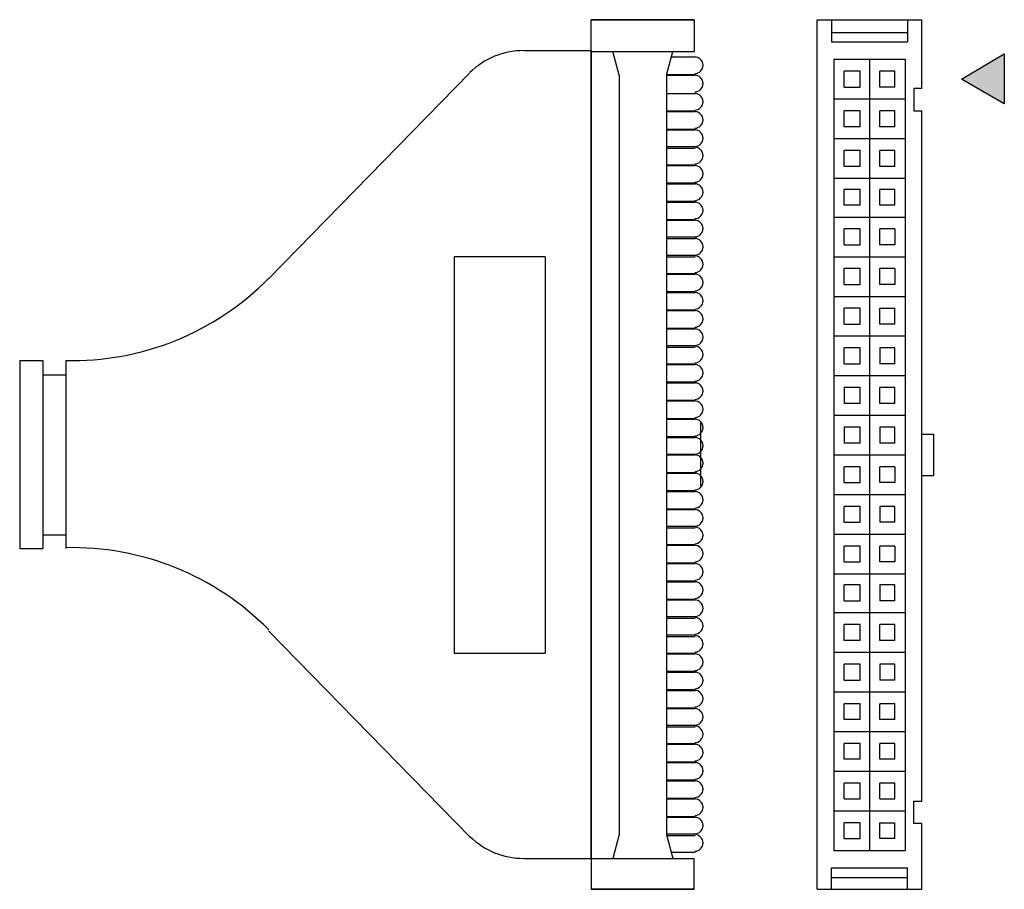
# Model space of a CAD drawing. Header units: inches. Extents: x 0 to 1016, y 0 to 711.
# Tile 5 of 17: x 447 to 522, y 407 to 473. Entities that reach past the tile are written whole.
import ezdxf

# ---------------------------------------------------------------- set-up
doc = ezdxf.new("R2010")
doc.units = ezdxf.units.IN
doc.header["$LTSCALE"] = 10
doc.header["$MEASUREMENT"] = 0

msp = doc.modelspace()

# ---------------------------------------------------------------- hatches: boundary and pattern name
h = msp.add_hatch(color=256)
h.dxf.hatch_style = 2
h.paths.add_polyline_path([(518.687, 468.246), (521.927, 470.166), (521.927, 466.386)])

# ---------------------------------------------------------------- linework, layer by layer
at = {"lineweight": 25}
for p, q in [((490.667, 470.346), (490.667, 472.746)), ((498.467, 472.746), (498.467, 470.346)), ((507.767, 406.926), (507.767, 472.746)), ((507.767, 472.746), (515.687, 472.746)), ((508.847, 472.746), (508.847, 471.066)), ((514.607, 472.746), (514.607, 471.066)), ((515.687, 467.526), (515.687, 472.746)), ((508.847, 471.786), (514.607, 471.786)), ((508.847, 471.066), (514.607, 471.066)), ((485.567, 470.406), (490.667, 470.406)), ((490.667, 470.406), (490.667, 409.266)), ((490.667, 409.266), (490.667, 470.346)), ((490.667, 470.346), (498.467, 470.346)), ((492.767, 468.546), (492.287, 470.346)), ((496.367, 468.546), (496.847, 470.346)), ((496.727, 469.926), (498.527, 469.926)), ((509.027, 469.746), (509.027, 409.866)), ((509.027, 469.746), (514.427, 469.746)), ((511.727, 469.746), (511.727, 409.866)), ((514.427, 469.746), (514.427, 409.866)), ((499.187, 469.266), (499.187, 469.266)), ((509.807, 467.646), (509.807, 468.846)), ((513.647, 468.846), (512.507, 468.846)), ((513.647, 467.646), (513.647, 468.846)), ((466.247, 453.126), (481.487, 468.726)), ((492.767, 468.546), (492.767, 411.066)), ((496.367, 468.606), (498.527, 468.606)), ((496.367, 468.546), (496.367, 411.066)), ((496.367, 468.546), (498.527, 468.546)), ((499.187, 467.886), (499.187, 467.886)), ((515.687, 467.526), (515.087, 467.526)), ((496.367, 467.166), (498.527, 467.166)), ((499.187, 466.506), (499.187, 466.506)), ((509.027, 466.746), (514.427, 466.746)), ((496.427, 465.846), (498.527, 465.846)), ((496.427, 465.786), (498.527, 465.786)), ((509.807, 464.646), (509.807, 465.846)), ((511.007, 465.846), (509.807, 465.846)), ((511.007, 464.646), (511.007, 465.846)), ((512.507, 464.646), (512.507, 465.846)), ((513.647, 465.846), (512.507, 465.846)), ((513.647, 464.646), (513.647, 465.846)), ((515.687, 413.586), (515.687, 465.846)), ((499.187, 465.126), (499.187, 465.126)), ((496.367, 464.466), (498.527, 464.466)), ((496.367, 464.406), (498.527, 464.406)), ((511.007, 464.646), (509.807, 464.646)), ((513.647, 464.646), (512.507, 464.646)), ((499.187, 463.746), (499.187, 463.746)), ((509.027, 463.746), (514.427, 463.746)), ((496.367, 463.146), (498.527, 463.146)), ((496.367, 463.026), (498.527, 463.026)), ((509.807, 461.646), (509.807, 462.846)), ((511.007, 462.846), (509.807, 462.846)), ((511.007, 461.646), (511.007, 462.846)), ((512.507, 461.646), (512.507, 462.846)), ((513.647, 462.846), (512.507, 462.846)), ((513.647, 461.646), (513.647, 462.846)), ((499.187, 462.426), (499.187, 462.426)), ((496.367, 461.766), (498.527, 461.766)), ((496.367, 461.706), (498.527, 461.706)), ((511.007, 461.646), (509.807, 461.646)), ((513.647, 461.646), (512.507, 461.646)), ((499.187, 461.046), (499.187, 461.046)), ((509.027, 460.746), (514.427, 460.746)), ((496.367, 460.386), (498.527, 460.386)), ((496.367, 460.326), (498.527, 460.326)), ((509.807, 458.706), (509.807, 459.906)), ((512.507, 458.706), (512.507, 459.906)), ((499.187, 459.666), (499.187, 459.666)), ((496.367, 459.006), (498.527, 459.006)), ((496.367, 458.946), (498.527, 458.946)), ((511.007, 458.706), (509.807, 458.706)), ((513.647, 458.706), (512.507, 458.706)), ((496.367, 457.626), (498.527, 457.626)), ((496.367, 457.566), (498.527, 457.566)), ((499.187, 458.286), (499.187, 458.286)), ((509.027, 457.806), (514.427, 457.806)), ((499.187, 456.906), (499.187, 456.906)), ((509.807, 455.706), (509.807, 456.906)), ((513.647, 456.906), (512.507, 456.906)), ((496.367, 456.306), (498.527, 456.306)), ((496.367, 456.186), (498.527, 456.186)), ((499.187, 455.526), (499.187, 455.526)), ((487.187, 454.806), (487.187, 424.806)), ((496.367, 454.926), (498.527, 454.926)), ((496.367, 454.806), (498.527, 454.806)), ((509.027, 454.806), (514.427, 454.806)), ((499.187, 454.206), (499.187, 454.206)), ((509.807, 452.706), (509.807, 453.906)), ((513.647, 453.906), (512.507, 453.906)), ((496.367, 453.546), (498.527, 453.546)), ((496.367, 453.486), (498.527, 453.486)), ((499.187, 452.826), (499.187, 452.826)), ((496.367, 452.166), (498.527, 452.166)), ((496.367, 452.106), (498.527, 452.106)), ((509.027, 451.806), (514.427, 451.806)), ((499.187, 451.446), (499.187, 451.446)), ((509.807, 449.706), (509.807, 450.906)), ((513.647, 449.706), (513.647, 450.906)), ((496.367, 450.786), (498.527, 450.786)), ((496.367, 450.726), (498.527, 450.726)), ((496.367, 449.406), (498.527, 449.406)), ((499.187, 450.066), (499.187, 450.066)), ((496.367, 449.346), (498.527, 449.346)), ((499.187, 448.686), (499.187, 448.686)), ((509.027, 448.806), (514.427, 448.806)), ((496.367, 448.086), (498.527, 448.086)), ((496.367, 447.966), (498.527, 447.966)), ((509.807, 446.706), (509.807, 447.906)), ((499.187, 447.366), (499.187, 447.366)), ((450.887, 446.946), (450.887, 432.726)), ((496.367, 446.706), (498.527, 446.706)), ((496.367, 446.646), (498.527, 446.646)), ((513.647, 446.706), (512.507, 446.706)), ((449.147, 445.866), (450.887, 445.866)), ((499.187, 445.986), (499.187, 445.986)), ((509.027, 445.806), (514.427, 445.806)), ((496.367, 445.326), (498.527, 445.326)), ((496.367, 445.266), (498.527, 445.266)), ((513.647, 444.906), (512.507, 444.906)), ((512.507, 443.706), (512.507, 444.906)), ((513.647, 443.706), (513.647, 444.906)), ((499.187, 444.606), (499.187, 444.606)), ((496.367, 443.946), (498.527, 443.946)), ((496.367, 443.886), (498.527, 443.886)), ((511.007, 443.706), (509.807, 443.706)), ((513.647, 443.706), (512.507, 443.706)), ((499.187, 443.226), (499.187, 443.226)), ((509.027, 442.806), (514.427, 442.806)), ((496.367, 442.566), (498.527, 442.566)), ((496.367, 442.506), (498.527, 442.506)), ((498.947, 437.466), (498.947, 442.206)), ((496.367, 441.186), (498.527, 441.186)), ((499.187, 441.846), (499.187, 441.846)), ((515.687, 441.366), (516.587, 441.366)), ((496.367, 441.126), (498.527, 441.126)), ((499.187, 440.466), (499.187, 440.466)), ((511.007, 440.706), (509.807, 440.706)), ((513.647, 440.706), (512.507, 440.706)), ((496.367, 439.866), (498.527, 439.866)), ((496.367, 439.806), (498.527, 439.806)), ((509.027, 439.806), (514.427, 439.806)), ((499.187, 439.146), (499.187, 439.146)), ((496.367, 438.486), (498.527, 438.486)), ((496.367, 438.426), (498.527, 438.426)), ((509.807, 437.706), (509.807, 438.906)), ((513.647, 438.906), (512.507, 438.906)), ((499.187, 437.766), (499.187, 437.766)), ((496.367, 437.106), (498.527, 437.106)), ((496.367, 437.046), (498.527, 437.046)), ((509.027, 436.806), (514.427, 436.806)), ((499.187, 436.386), (499.187, 436.386)), ((496.367, 435.726), (498.527, 435.726)), ((496.367, 435.666), (498.527, 435.666)), ((509.807, 434.706), (509.807, 435.906)), ((499.187, 435.006), (499.187, 435.006)), ((513.647, 434.706), (512.507, 434.706)), ((449.147, 433.746), (449.147, 432.726)), ((496.367, 434.406), (498.527, 434.406)), ((496.367, 434.286), (498.527, 434.286)), ((509.027, 433.806), (514.427, 433.806)), ((496.367, 433.026), (498.527, 433.026)), ((496.367, 432.966), (498.527, 432.966)), ((499.187, 433.686), (499.187, 433.686)), ((499.187, 432.306), (499.187, 432.306)), ((509.807, 431.706), (509.807, 432.906)), ((513.647, 432.906), (512.507, 432.906)), ((496.367, 431.646), (498.527, 431.646)), ((496.367, 431.586), (498.527, 431.586)), ((499.187, 430.926), (499.187, 430.926)), ((509.027, 430.806), (514.427, 430.806)), ((496.367, 430.266), (498.527, 430.266)), ((496.367, 430.206), (498.527, 430.206)), ((499.187, 429.546), (499.187, 429.546)), ((509.807, 428.766), (509.807, 429.966)), ((496.367, 428.886), (498.527, 428.886)), ((496.367, 428.826), (498.527, 428.826)), ((513.647, 428.766), (512.507, 428.766)), ((499.187, 428.166), (499.187, 428.166)), ((509.027, 427.866), (514.427, 427.866)), ((496.367, 427.566), (498.527, 427.566)), ((496.367, 427.446), (498.527, 427.446)), ((466.247, 426.486), (481.487, 410.886)), ((499.187, 426.846), (499.187, 426.846)), ((509.807, 425.766), (509.807, 426.966)), ((511.007, 426.966), (509.807, 426.966)), ((511.007, 425.766), (511.007, 426.966)), ((512.507, 425.766), (512.507, 426.966)), ((513.647, 426.966), (512.507, 426.966)), ((513.647, 425.766), (513.647, 426.966)), ((496.367, 426.186), (498.527, 426.186)), ((496.367, 426.066), (498.527, 426.066)), ((511.007, 425.766), (509.807, 425.766)), ((513.647, 425.766), (512.507, 425.766)), ((496.367, 424.806), (498.527, 424.806)), ((499.187, 425.466), (499.187, 425.466)), ((509.027, 424.866), (514.427, 424.866)), ((496.367, 424.746), (498.527, 424.746)), ((499.187, 424.086), (499.187, 424.086)), ((496.367, 423.426), (498.527, 423.426)), ((496.367, 423.366), (498.527, 423.366)), ((509.807, 422.766), (509.807, 423.966)), ((499.187, 422.706), (499.187, 422.706)), ((513.647, 422.766), (512.507, 422.766)), ((496.367, 422.046), (498.527, 422.046)), ((496.367, 421.986), (498.527, 421.986)), ((509.027, 421.866), (514.427, 421.866)), ((499.187, 421.326), (499.187, 421.326)), ((496.367, 420.666), (498.527, 420.666)), ((496.367, 420.606), (498.527, 420.606)), ((509.807, 419.766), (509.807, 420.966)), ((511.007, 420.966), (509.807, 420.966)), ((511.007, 419.766), (511.007, 420.966)), ((512.507, 419.766), (512.507, 420.966)), ((513.647, 420.966), (512.507, 420.966)), ((513.647, 419.766), (513.647, 420.966)), ((499.187, 419.946), (499.187, 419.946)), ((511.007, 419.766), (509.807, 419.766)), ((513.647, 419.766), (512.507, 419.766)), ((496.367, 419.346), (498.527, 419.346)), ((496.367, 419.226), (498.527, 419.226)), ((509.027, 418.866), (514.427, 418.866)), ((499.187, 418.626), (499.187, 418.626)), ((496.367, 417.966), (498.527, 417.966)), ((496.367, 417.906), (498.527, 417.906)), ((509.807, 416.766), (509.807, 417.966)), ((511.007, 417.966), (509.807, 417.966)), ((511.007, 416.766), (511.007, 417.966)), ((512.507, 416.766), (512.507, 417.966)), ((513.647, 417.966), (512.507, 417.966)), ((513.647, 416.766), (513.647, 417.966)), ((496.367, 416.586), (498.527, 416.586)), ((499.187, 417.246), (499.187, 417.246)), ((511.007, 416.766), (509.807, 416.766)), ((513.647, 416.766), (512.507, 416.766)), ((496.367, 416.526), (498.527, 416.526)), ((499.187, 415.866), (499.187, 415.866)), ((509.027, 415.866), (514.427, 415.866)), ((496.367, 415.206), (498.527, 415.206)), ((496.367, 415.146), (498.527, 415.146)), ((499.187, 414.486), (499.187, 414.486)), ((509.807, 413.766), (509.807, 414.966)), ((512.507, 413.766), (512.507, 414.966)), ((496.367, 413.826), (498.527, 413.826)), ((496.367, 413.766), (498.527, 413.766)), ((499.187, 413.106), (499.187, 413.106)), ((509.027, 412.866), (514.427, 412.866)), ((515.087, 411.906), (515.087, 413.586)), ((515.087, 413.586), (515.687, 413.586)), ((496.367, 412.446), (498.527, 412.446)), ((496.367, 412.386), (498.527, 412.386)), ((499.187, 411.726), (499.187, 411.726)), ((509.807, 410.766), (509.807, 411.966)), ((513.647, 410.766), (513.647, 411.966)), ((515.687, 411.906), (515.087, 411.906)), ((515.687, 406.926), (515.687, 411.906)), ((492.767, 411.066), (492.287, 409.266)), ((496.367, 411.126), (498.527, 411.126)), ((496.367, 411.066), (496.847, 409.266)), ((496.367, 411.006), (498.527, 411.006)), ((513.647, 410.766), (512.507, 410.766)), ((499.187, 410.406), (499.187, 410.406)), ((509.027, 409.866), (514.427, 409.866)), ((485.567, 409.266), (490.667, 409.266)), ((490.667, 409.266), (490.667, 406.926)), ((490.667, 409.266), (498.467, 409.266)), ((496.727, 409.746), (498.527, 409.746)), ((498.467, 406.926), (498.467, 409.266)), ((508.847, 408.546), (514.607, 408.546)), ((508.847, 406.926), (508.847, 408.546)), ((514.607, 406.926), (514.607, 408.546)), ((508.847, 407.826), (514.607, 407.826)), ((490.667, 406.926), (498.467, 406.926)), ((498.467, 406.926), (490.667, 406.926)), ((507.767, 406.926), (515.687, 406.926))]:
    msp.add_line(p, q, dxfattribs=at)
for points in [[(498.467, 472.746), (490.667, 472.746), (498.467, 472.746)], [(518.687, 468.246), (521.927, 470.166), (521.927, 466.386), (518.687, 468.246)], [(509.807, 467.646), (511.007, 467.646), (511.007, 468.846), (509.807, 468.846)], [(513.647, 467.646), (512.507, 467.646), (512.507, 468.846)], [(515.087, 467.526), (515.087, 465.846), (515.687, 465.846)], [(511.007, 458.706), (511.007, 459.906), (509.807, 459.906)], [(513.647, 458.706), (513.647, 459.906), (512.507, 459.906)], [(509.807, 455.706), (511.007, 455.706), (511.007, 456.906), (509.807, 456.906)], [(513.647, 456.906), (513.647, 455.706), (512.507, 455.706), (512.507, 456.906)], [(487.187, 454.806), (480.287, 454.806), (480.287, 424.806), (487.187, 424.806)], [(509.807, 452.706), (511.007, 452.706), (511.007, 453.906), (509.807, 453.906)], [(513.647, 453.906), (513.647, 452.706), (512.507, 452.706), (512.507, 453.906)], [(509.807, 449.706), (511.007, 449.706), (511.007, 450.906), (509.807, 450.906)], [(513.647, 449.706), (512.507, 449.706), (512.507, 450.906), (513.647, 450.906)], [(509.807, 446.706), (511.007, 446.706), (511.007, 447.906), (509.807, 447.906)], [(513.647, 446.706), (513.647, 447.906), (512.507, 447.906), (512.507, 446.706)], [(447.407, 446.946), (447.407, 432.726), (449.147, 432.726)], [(447.407, 446.946), (449.147, 446.946), (449.147, 433.746), (450.887, 433.746)], [(511.007, 443.706), (511.007, 444.906), (509.807, 444.906), (509.807, 443.706)], [(511.007, 440.706), (511.007, 441.906), (509.807, 441.906), (509.807, 440.706)], [(513.647, 440.706), (513.647, 441.906), (512.507, 441.906), (512.507, 440.706)], [(515.687, 438.246), (516.587, 438.246), (516.587, 441.366)], [(509.807, 437.706), (511.007, 437.706), (511.007, 438.906), (509.807, 438.906)], [(513.647, 438.906), (513.647, 437.706), (512.507, 437.706), (512.507, 438.906)], [(509.807, 434.706), (511.007, 434.706), (511.007, 435.906), (509.807, 435.906)], [(513.647, 434.706), (513.647, 435.906), (512.507, 435.906), (512.507, 434.706)], [(509.807, 431.706), (511.007, 431.706), (511.007, 432.906), (509.807, 432.906)], [(513.647, 432.906), (513.647, 431.706), (512.507, 431.706), (512.507, 432.906)], [(509.807, 428.766), (511.007, 428.766), (511.007, 429.966), (509.807, 429.966)], [(513.647, 428.766), (513.647, 429.966), (512.507, 429.966), (512.507, 428.766)], [(509.807, 422.766), (511.007, 422.766), (511.007, 423.966), (509.807, 423.966)], [(513.647, 422.766), (513.647, 423.966), (512.507, 423.966), (512.507, 422.766)], [(509.807, 413.766), (511.007, 413.766), (511.007, 414.966), (509.807, 414.966)], [(512.507, 413.766), (513.647, 413.766), (513.647, 414.966), (512.507, 414.966)], [(509.807, 410.766), (511.007, 410.766), (511.007, 411.966), (509.807, 411.966)], [(512.507, 410.766), (512.507, 411.966), (513.647, 411.966)]]:
    msp.add_lwpolyline(points, dxfattribs=at)
msp.add_lwpolyline([(518.687, 468.246), (521.927, 470.166), (521.927, 466.386)], close=True)
at = {"lineweight": 0}
msp.add_lwpolyline([(518.687, 468.246), (521.927, 470.166), (521.927, 466.386)], close=True, dxfattribs=at)
at = {"lineweight": 25}
for points in [[(485.537, 470.406), (484.017, 470.406), (482.557, 469.808), (481.474, 468.74)], [(499.127, 469.296), (499.127, 469.644), (498.845, 469.926), (498.497, 469.926)], [(498.497, 468.666), (498.845, 468.666), (499.127, 468.948), (499.127, 469.296)], [(499.127, 467.916), (499.127, 468.264), (498.845, 468.546), (498.497, 468.546)], [(498.497, 467.286), (498.845, 467.286), (499.127, 467.568), (499.127, 467.916)], [(499.127, 466.536), (499.127, 466.884), (498.845, 467.166), (498.497, 467.166)], [(498.497, 465.906), (498.845, 465.906), (499.127, 466.188), (499.127, 466.536)], [(499.127, 465.156), (499.127, 465.504), (498.845, 465.786), (498.497, 465.786)], [(498.497, 464.526), (498.845, 464.526), (499.127, 464.808), (499.127, 465.156)], [(499.127, 463.776), (499.127, 464.124), (498.845, 464.406), (498.497, 464.406)], [(498.497, 463.146), (498.845, 463.146), (499.127, 463.428), (499.127, 463.776)], [(499.127, 462.456), (499.127, 462.804), (498.845, 463.086), (498.497, 463.086)], [(498.497, 461.826), (498.845, 461.826), (499.127, 462.108), (499.127, 462.456)], [(499.127, 461.076), (499.127, 461.424), (498.845, 461.706), (498.497, 461.706)], [(498.497, 460.446), (498.845, 460.446), (499.127, 460.728), (499.127, 461.076)], [(499.127, 459.696), (499.127, 460.044), (498.845, 460.326), (498.497, 460.326)], [(498.497, 459.066), (498.845, 459.066), (499.127, 459.348), (499.127, 459.696)], [(499.127, 458.316), (499.127, 458.664), (498.845, 458.946), (498.497, 458.946)], [(498.497, 457.686), (498.845, 457.686), (499.127, 457.968), (499.127, 458.316)], [(499.127, 456.936), (499.127, 457.284), (498.845, 457.566), (498.497, 457.566)], [(498.497, 456.306), (498.845, 456.306), (499.127, 456.588), (499.127, 456.936)], [(499.127, 455.556), (499.127, 455.904), (498.845, 456.186), (498.497, 456.186)], [(498.497, 454.926), (498.845, 454.926), (499.127, 455.208), (499.127, 455.556)], [(499.127, 454.236), (499.127, 454.584), (498.845, 454.866), (498.497, 454.866)], [(498.497, 453.606), (498.845, 453.606), (499.127, 453.888), (499.127, 454.236)], [(450.87, 446.953), (456.642, 446.807), (462.216, 449.061), (466.264, 453.178)], [(499.127, 452.856), (499.127, 453.204), (498.845, 453.486), (498.497, 453.486)], [(498.497, 452.226), (498.845, 452.226), (499.127, 452.508), (499.127, 452.856)], [(499.127, 451.476), (499.127, 451.824), (498.845, 452.106), (498.497, 452.106)], [(498.497, 450.846), (498.845, 450.846), (499.127, 451.128), (499.127, 451.476)], [(499.127, 450.096), (499.127, 450.444), (498.845, 450.726), (498.497, 450.726)], [(498.497, 449.466), (498.845, 449.466), (499.127, 449.748), (499.127, 450.096)], [(499.127, 448.716), (499.127, 449.064), (498.845, 449.346), (498.497, 449.346)], [(498.497, 448.086), (498.845, 448.086), (499.127, 448.368), (499.127, 448.716)], [(499.127, 447.396), (499.127, 447.744), (498.845, 448.026), (498.497, 448.026)], [(498.497, 446.766), (498.845, 446.766), (499.127, 447.048), (499.127, 447.396)], [(499.127, 446.016), (499.127, 446.364), (498.845, 446.646), (498.497, 446.646)], [(498.497, 445.386), (498.845, 445.386), (499.127, 445.668), (499.127, 446.016)], [(499.127, 444.636), (499.127, 444.984), (498.845, 445.266), (498.497, 445.266)], [(498.497, 444.006), (498.845, 444.006), (499.127, 444.288), (499.127, 444.636)], [(499.127, 443.256), (499.127, 443.604), (498.845, 443.886), (498.497, 443.886)], [(498.497, 442.626), (498.845, 442.626), (499.127, 442.908), (499.127, 443.256)], [(499.127, 441.876), (499.127, 442.224), (498.845, 442.506), (498.497, 442.506)], [(498.497, 441.246), (498.845, 441.246), (499.127, 441.528), (499.127, 441.876)], [(499.127, 440.496), (499.127, 440.844), (498.845, 441.126), (498.497, 441.126)], [(498.497, 439.866), (498.845, 439.866), (499.127, 440.148), (499.127, 440.496)], [(499.127, 439.176), (499.127, 439.524), (498.845, 439.806), (498.497, 439.806)], [(498.497, 438.546), (498.845, 438.546), (499.127, 438.828), (499.127, 439.176)], [(499.127, 437.796), (499.127, 438.144), (498.845, 438.426), (498.497, 438.426)], [(498.497, 437.166), (498.845, 437.166), (499.127, 437.448), (499.127, 437.796)], [(499.127, 436.416), (499.127, 436.764), (498.845, 437.046), (498.497, 437.046)], [(498.497, 435.786), (498.845, 435.786), (499.127, 436.068), (499.127, 436.416)], [(499.127, 435.036), (499.127, 435.384), (498.845, 435.666), (498.497, 435.666)], [(498.497, 434.406), (498.845, 434.406), (499.127, 434.688), (499.127, 435.036)], [(499.127, 433.716), (499.127, 434.064), (498.845, 434.346), (498.497, 434.346)], [(498.497, 433.086), (498.845, 433.086), (499.127, 433.368), (499.127, 433.716)], [(499.127, 432.336), (499.127, 432.684), (498.845, 432.966), (498.497, 432.966)], [(466.264, 426.554), (462.217, 430.671), (456.643, 432.925), (450.872, 432.779)], [(498.497, 431.706), (498.845, 431.706), (499.127, 431.988), (499.127, 432.336)], [(499.127, 430.956), (499.127, 431.304), (498.845, 431.586), (498.497, 431.586)], [(498.497, 430.326), (498.845, 430.326), (499.127, 430.608), (499.127, 430.956)], [(499.127, 429.576), (499.127, 429.924), (498.845, 430.206), (498.497, 430.206)], [(498.497, 428.946), (498.845, 428.946), (499.127, 429.228), (499.127, 429.576)], [(499.127, 428.196), (499.127, 428.544), (498.845, 428.826), (498.497, 428.826)], [(498.497, 427.566), (498.845, 427.566), (499.127, 427.848), (499.127, 428.196)], [(499.127, 426.876), (499.127, 427.224), (498.845, 427.506), (498.497, 427.506)], [(498.497, 426.246), (498.845, 426.246), (499.127, 426.528), (499.127, 426.876)], [(499.127, 425.496), (499.127, 425.844), (498.845, 426.126), (498.497, 426.126)], [(498.497, 424.866), (498.845, 424.866), (499.127, 425.148), (499.127, 425.496)], [(499.127, 424.116), (499.127, 424.464), (498.845, 424.746), (498.497, 424.746)], [(498.497, 423.486), (498.845, 423.486), (499.127, 423.768), (499.127, 424.116)], [(499.127, 422.736), (499.127, 423.084), (498.845, 423.366), (498.497, 423.366)], [(498.497, 422.106), (498.845, 422.106), (499.127, 422.388), (499.127, 422.736)], [(499.127, 421.356), (499.127, 421.704), (498.845, 421.986), (498.497, 421.986)], [(498.497, 420.726), (498.845, 420.726), (499.127, 421.008), (499.127, 421.356)], [(499.127, 419.976), (499.127, 420.324), (498.845, 420.606), (498.497, 420.606)], [(498.497, 419.346), (498.845, 419.346), (499.127, 419.628), (499.127, 419.976)], [(499.127, 418.656), (499.127, 419.004), (498.845, 419.286), (498.497, 419.286)], [(498.497, 418.026), (498.845, 418.026), (499.127, 418.308), (499.127, 418.656)], [(499.127, 417.276), (499.127, 417.624), (498.845, 417.906), (498.497, 417.906)], [(498.497, 416.646), (498.845, 416.646), (499.127, 416.928), (499.127, 417.276)], [(499.127, 415.896), (499.127, 416.244), (498.845, 416.526), (498.497, 416.526)], [(498.497, 415.266), (498.845, 415.266), (499.127, 415.548), (499.127, 415.896)], [(499.127, 414.516), (499.127, 414.864), (498.845, 415.146), (498.497, 415.146)], [(498.497, 413.886), (498.845, 413.886), (499.127, 414.168), (499.127, 414.516)], [(499.127, 413.136), (499.127, 413.484), (498.845, 413.766), (498.497, 413.766)], [(498.497, 412.506), (498.845, 412.506), (499.127, 412.788), (499.127, 413.136)], [(499.127, 411.756), (499.127, 412.104), (498.845, 412.386), (498.497, 412.386)], [(498.497, 411.126), (498.845, 411.126), (499.127, 411.408), (499.127, 411.756)], [(481.474, 410.932), (482.557, 409.864), (484.017, 409.266), (485.537, 409.266)], [(499.127, 410.436), (499.127, 410.784), (498.845, 411.066), (498.497, 411.066)], [(498.497, 409.806), (498.845, 409.806), (499.127, 410.088), (499.127, 410.436)]]:
    msp.add_open_spline(points, degree=3, dxfattribs=at)

doc.saveas('drawing.dxf')
